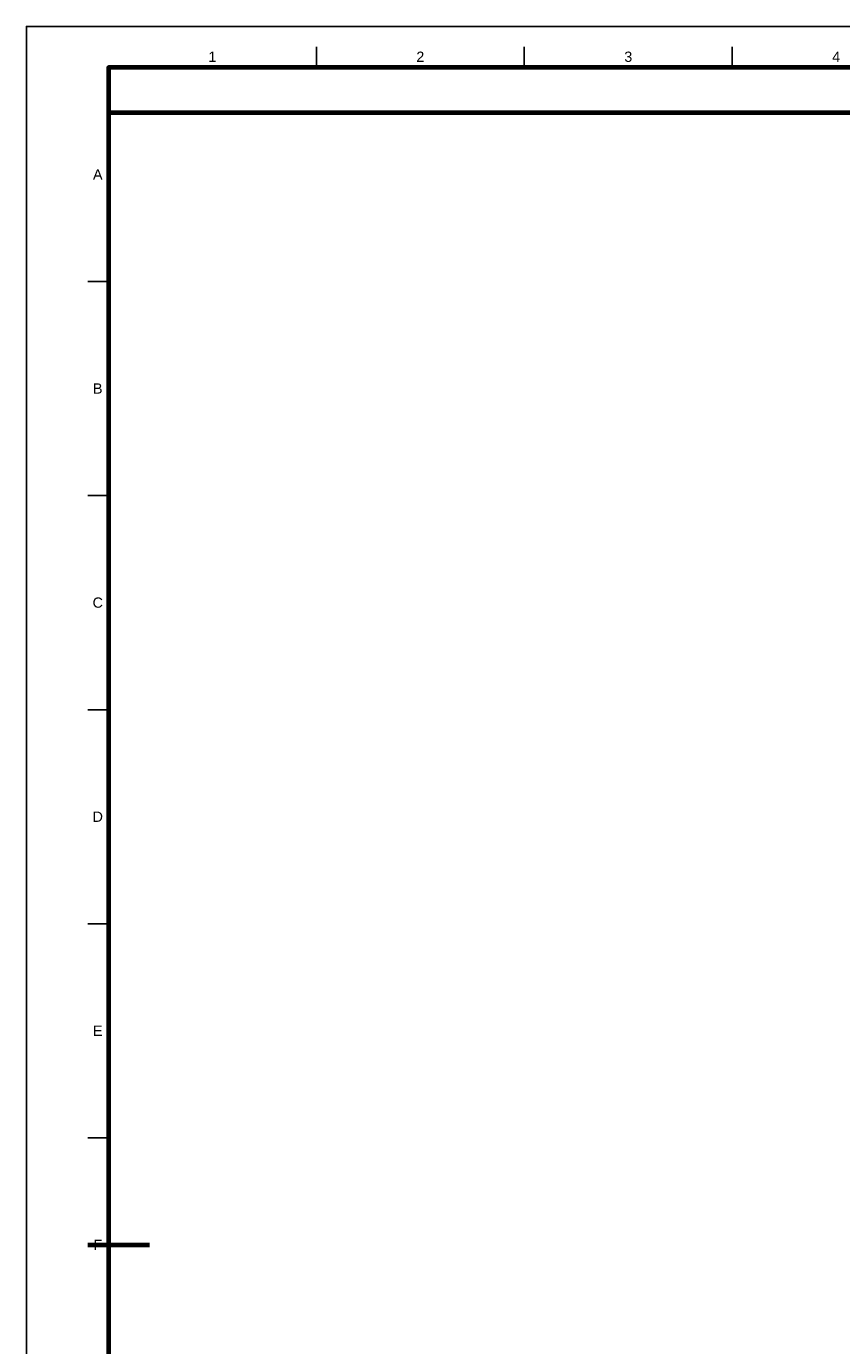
# Model space of a CAD drawing. Header units: millimetres. Extents: x 0 to 841, y 0 to 594.
# Tile 4 of 17: x 0 to 199, y 272 to 594. Entities that reach past the tile are written whole.
import ezdxf
from ezdxf.enums import TextEntityAlignment as Align

# ---------------------------------------------------------------- set-up
doc = ezdxf.new("R2010")
doc.units = ezdxf.units.MM
for name, color, linetype, lineweight in [('FINA', 7, 'CONTINUOUS', 25), ('MARCO', 7, 'CONTINUOUS', 70), ('TXT', 7, 'CONTINUOUS', 25)]:
    doc.layers.add(name, color=color, linetype=linetype, lineweight=lineweight)
doc.styles.add('STD', font='LiberationSans-Regular.ttf')

msp = doc.modelspace()

# ---------------------------------------------------------------- linework, layer by layer
at = {"layer": 'FINA'}
for p, q in [((70.69, 584), (70.69, 589)), ((121.38, 584), (121.38, 589)), ((172.06, 584), (172.06, 589)), ((20, 531.82), (15, 531.82)), ((20, 479.64), (15, 479.64)), ((20, 427.45), (15, 427.45)), ((20, 375.27), (15, 375.27)), ((20, 323.09), (15, 323.09))]:
    msp.add_line(p, q, dxfattribs=at)
msp.add_lwpolyline([(0, 0), (841, 0), (841, 594), (0, 594)], close=True, dxfattribs=at)
at = {"layer": 'MARCO'}
msp.add_line((15, 297), (30, 297), dxfattribs=at)
for points in [[(20, 10), (831, 10), (831, 584), (20, 584)], [(20, 573), (831, 573), (831, 584), (20, 584)]]:
    msp.add_lwpolyline(points, close=True, dxfattribs=at)

# ---------------------------------------------------------------- texts
at = {"layer": 'TXT', "style": 'STD'}
for s, p in [('1', (45.34, 586.6)), ('2', (96.03, 586.6)), ('3', (146.72, 586.6)), ('4', (197.41, 586.6)), ('A', (17.4, 557.91)), ('B', (17.4, 505.73)), ('C', (17.4, 453.55)), ('D', (17.4, 401.36)), ('E', (17.4, 349.18)), ('F', (17.4, 297))]:
    msp.add_text(s, height=2.5, dxfattribs=at).set_placement(p, align=Align.MIDDLE_CENTER)

doc.saveas('drawing.dxf')
